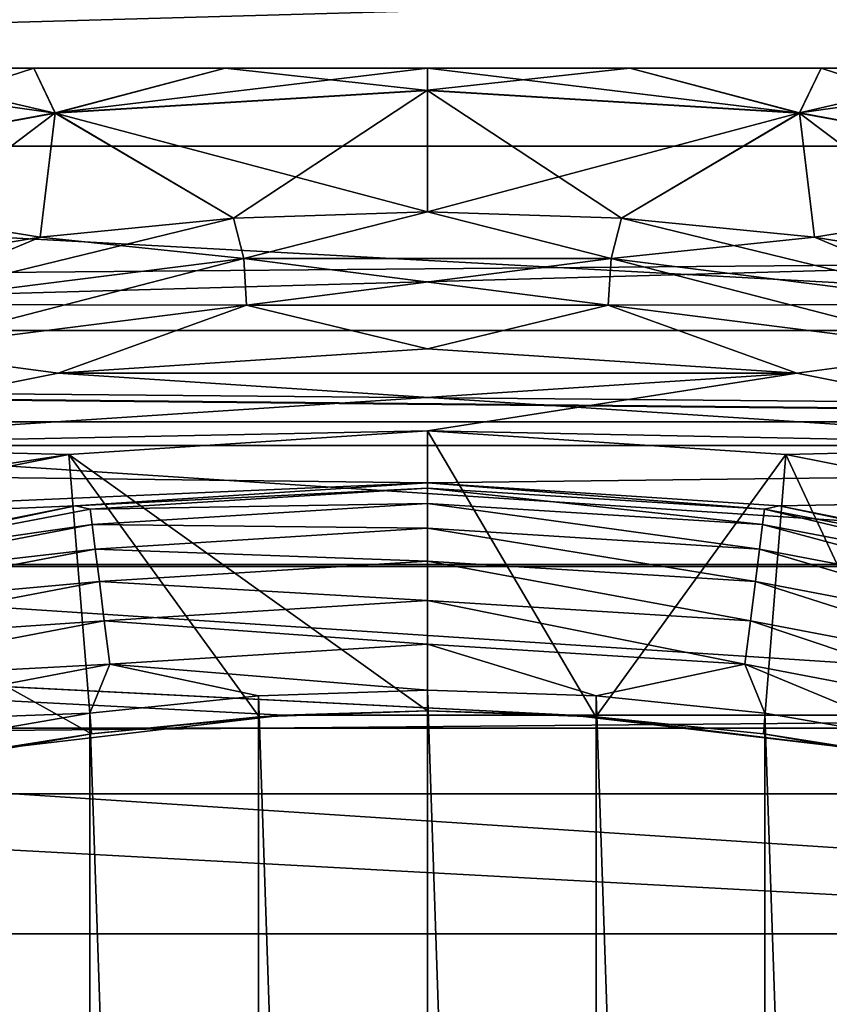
# Model space of a CAD drawing. Header units: millimetres. Extents: x -147 to 182, y -41 to 41.
# Tile 80 of 256: x -78.47 to -74.56, y 10.49 to 15.23. Entities that reach past the tile are written whole.
import ezdxf

# ---------------------------------------------------------------- set-up
doc = ezdxf.new("R2010")
doc.units = ezdxf.units.MM
doc.header["$LTSCALE"] = 51.403556
for name, color, linetype in [('2', 7, 'CONTINUOUS'), ('279', 7, 'CONTINUOUS'), ('280', 7, 'CONTINUOUS'), ('281', 7, 'CONTINUOUS'), ('3', 7, 'CONTINUOUS'), ('308', 7, 'CONTINUOUS'), ('309', 7, 'CONTINUOUS'), ('314', 7, 'CONTINUOUS'), ('315', 7, 'CONTINUOUS'), ('73', 7, 'CONTINUOUS'), ('74', 7, 'CONTINUOUS'), ('80', 7, 'CONTINUOUS'), ('81', 7, 'CONTINUOUS'), ('82', 7, 'CONTINUOUS'), ('83', 7, 'CONTINUOUS'), ('86', 7, 'CONTINUOUS'), ('90', 7, 'CONTINUOUS'), ('92', 7, 'CONTINUOUS'), ('94', 7, 'CONTINUOUS')]:
    doc.layers.add(name, color=color, linetype=linetype)

msp = doc.modelspace()

# ---------------------------------------------------------------- linework, layer by layer
at = {"layer": '2', "color": 7, "linetype": 'CONTINUOUS'}
for points in [[(-112.7, 15.7836, 16.7296), (-112.7, 13.7346, 18.4488), (136.7, 15.7836, 16.7296), (-112.7, 15.7836, 16.7296)], [(136.7, 15.7836, 16.7296), (-112.7, 13.7346, 18.4488), (136.7, 13.7346, 18.4488), (136.7, 15.7836, 16.7296)], [(-112.7, 13.7346, 18.4488), (-112.7, 11.5, 19.9186), (136.7, 13.7346, 18.4488), (-112.7, 13.7346, 18.4488)], [(136.7, 13.7346, 18.4488), (-112.7, 11.5, 19.9186), (136.7, 11.5, 19.9186), (136.7, 13.7346, 18.4488)], [(-112.7, 11.5, 19.9186), (-112.7, 9.1098, 21.119), (136.7, 11.5, 19.9186), (-112.7, 11.5, 19.9186)], [(136.7, 11.5, 19.9186), (-112.7, 9.1098, 21.119), (136.7, 9.1098, 21.119), (136.7, 11.5, 19.9186)]]:
    msp.add_3dface(points, dxfattribs=at)
at = {"layer": '279', "color": 7, "linetype": 'CONTINUOUS'}
for points in [[(-78.1279, 11.8891, -50.1), (-77.3143, -11.9723, -50.1), (-77.3143, 11.9723, -50.1), (-78.1279, 11.8891, -50.1)], [(-76.5, -12, -50.1), (-76.5, 12, -50.1), (-77.3143, 11.9723, -50.1), (-76.5, -12, -50.1)], [(-77.3143, -11.9723, -50.1), (-76.5, -12, -50.1), (-77.3143, 11.9723, -50.1), (-77.3143, -11.9723, -50.1)], [(-75.6857, 11.9723, -50.1), (-76.5, 12, -50.1), (-75.6857, -11.9723, -50.1), (-75.6857, 11.9723, -50.1)], [(-75.6857, -11.9723, -50.1), (-76.5, 12, -50.1), (-76.5, -12, -50.1), (-75.6857, -11.9723, -50.1)], [(-74.8721, 11.8891, -50.1), (-75.6857, 11.9723, -50.1), (-74.8721, -11.8891, -50.1), (-74.8721, 11.8891, -50.1)], [(-74.8721, -11.8891, -50.1), (-75.6857, 11.9723, -50.1), (-75.6857, -11.9723, -50.1), (-74.8721, -11.8891, -50.1)], [(-78.9357, 11.7502, -50.1), (-78.1279, -11.8891, -50.1), (-78.1279, 11.8891, -50.1), (-78.9357, 11.7502, -50.1)], [(-78.1279, -11.8891, -50.1), (-77.3143, -11.9723, -50.1), (-78.1279, 11.8891, -50.1), (-78.1279, -11.8891, -50.1)], [(-74.0643, 11.7502, -50.1), (-74.8721, 11.8891, -50.1), (-74.0643, -11.7502, -50.1), (-74.0643, 11.7502, -50.1)], [(-74.0643, -11.7502, -50.1), (-74.8721, 11.8891, -50.1), (-74.8721, -11.8891, -50.1), (-74.0643, -11.7502, -50.1)], [(-78.9357, -11.7502, -50.1), (-78.1279, -11.8891, -50.1), (-78.9357, 11.7502, -50.1), (-78.9357, -11.7502, -50.1)]]:
    msp.add_3dface(points, dxfattribs=at)
at = {"layer": '280', "color": 7, "linetype": 'CONTINUOUS'}
for points in [[(-76.5, 13, -51.1), (-78.1968, 12.8888, -51.1), (-76.5, 12.9749, -50.8775), (-76.5, 13, -51.1)], [(-76.5, 12.9749, -50.8775), (-78.1968, 12.8888, -51.1), (-78.1262, 12.8726, -50.8775), (-76.5, 12.9749, -50.8775)], [(-76.5, 12.9749, -50.8775), (-78.1262, 12.8726, -50.8775), (-76.5, 12.9009, -50.6659), (-76.5, 12.9749, -50.8775)], [(-78.1968, 12.8888, -51.1), (-79.8647, 12.557, -51.1), (-79.7267, 12.5673, -50.8775), (-78.1968, 12.8888, -51.1)], [(-78.1262, 12.8726, -50.8775), (-78.1968, 12.8888, -51.1), (-79.7267, 12.5673, -50.8775), (-78.1262, 12.8726, -50.8775)], [(-78.1262, 12.8726, -50.8775), (-79.7267, 12.5673, -50.8775), (-78.1169, 12.7991, -50.6659), (-78.1262, 12.8726, -50.8775)], [(-76.5, 12.9009, -50.6659), (-78.1262, 12.8726, -50.8775), (-78.1169, 12.7991, -50.6659), (-76.5, 12.9009, -50.6659)], [(-76.5, 12.9009, -50.6659), (-78.1169, 12.7991, -50.6659), (-76.5, 12.7816, -50.4762), (-76.5, 12.9009, -50.6659)], [(-78.1169, 12.7991, -50.6659), (-79.7267, 12.5673, -50.8775), (-79.7083, 12.4956, -50.6659), (-78.1169, 12.7991, -50.6659)], [(-78.1169, 12.7991, -50.6659), (-79.7083, 12.4956, -50.6659), (-78.102, 12.6808, -50.4762), (-78.1169, 12.7991, -50.6659)], [(-76.5, 12.7816, -50.4762), (-78.1169, 12.7991, -50.6659), (-78.102, 12.6808, -50.4762), (-76.5, 12.7816, -50.4762)], [(-76.5, 12.7816, -50.4762), (-78.102, 12.6808, -50.4762), (-76.5, 12.623, -50.3177), (-76.5, 12.7816, -50.4762)], [(-78.102, 12.6808, -50.4762), (-79.7083, 12.4956, -50.6659), (-79.6786, 12.38, -50.4762), (-78.102, 12.6808, -50.4762)], [(-78.102, 12.6808, -50.4762), (-79.6786, 12.38, -50.4762), (-78.0821, 12.5234, -50.3177), (-78.102, 12.6808, -50.4762)], [(-76.5, 12.623, -50.3177), (-78.102, 12.6808, -50.4762), (-78.0821, 12.5234, -50.3177), (-76.5, 12.623, -50.3177)], [(-76.5, 12.623, -50.3177), (-78.0821, 12.5234, -50.3177), (-76.5, 12.4331, -50.1986), (-76.5, 12.623, -50.3177)], [(-78.0821, 12.5234, -50.3177), (-79.6786, 12.38, -50.4762), (-79.6392, 12.2264, -50.3177), (-78.0821, 12.5234, -50.3177)], [(-78.0821, 12.5234, -50.3177), (-79.6392, 12.2264, -50.3177), (-78.0583, 12.335, -50.1986), (-78.0821, 12.5234, -50.3177)], [(-76.5, 12.4331, -50.1986), (-78.0821, 12.5234, -50.3177), (-78.0583, 12.335, -50.1986), (-76.5, 12.4331, -50.1986)], [(-76.5, 12.4331, -50.1986), (-78.0583, 12.335, -50.1986), (-76.5, 12.2214, -50.1248), (-76.5, 12.4331, -50.1986)], [(-78.0583, 12.335, -50.1986), (-79.6392, 12.2264, -50.3177), (-79.592, 12.0425, -50.1986), (-78.0583, 12.335, -50.1986)], [(-78.0583, 12.335, -50.1986), (-79.592, 12.0425, -50.1986), (-78.0318, 12.1251, -50.1248), (-78.0583, 12.335, -50.1986)], [(-76.5, 12.2214, -50.1248), (-78.0583, 12.335, -50.1986), (-78.0318, 12.1251, -50.1248), (-76.5, 12.2214, -50.1248)], [(-76.5, 12, -50.1), (-76.5, 12.2214, -50.1248), (-78.0318, 12.1251, -50.1248), (-76.5, 12, -50.1)], [(-78.0318, 12.1251, -50.1248), (-79.592, 12.0425, -50.1986), (-79.5393, 11.8375, -50.1248), (-78.0318, 12.1251, -50.1248)], [(-78.1279, 11.8891, -50.1), (-78.0318, 12.1251, -50.1248), (-79.5393, 11.8375, -50.1248), (-78.1279, 11.8891, -50.1)], [(-78.1279, 11.8891, -50.1), (-77.3143, 11.9723, -50.1), (-78.0318, 12.1251, -50.1248), (-78.1279, 11.8891, -50.1)], [(-77.3143, 11.9723, -50.1), (-76.5, 12, -50.1), (-78.0318, 12.1251, -50.1248), (-77.3143, 11.9723, -50.1)], [(-78.9357, 11.7502, -50.1), (-78.1279, 11.8891, -50.1), (-79.5393, 11.8375, -50.1248), (-78.9357, 11.7502, -50.1)]]:
    msp.add_3dface(points, dxfattribs=at)
at = {"layer": '281', "color": 7, "linetype": 'CONTINUOUS'}
for points in [[(-76.5, 13, -51.1), (-76.5, 12.9749, -50.8775), (-74.8738, 12.8726, -50.8775), (-76.5, 13, -51.1)], [(-74.8032, 12.8888, -51.1), (-76.5, 13, -51.1), (-74.8738, 12.8726, -50.8775), (-74.8032, 12.8888, -51.1)], [(-76.5, 12.9749, -50.8775), (-76.5, 12.9009, -50.6659), (-74.8831, 12.7991, -50.6659), (-76.5, 12.9749, -50.8775)], [(-74.8738, 12.8726, -50.8775), (-76.5, 12.9749, -50.8775), (-74.8831, 12.7991, -50.6659), (-74.8738, 12.8726, -50.8775)], [(-76.5, 12.9009, -50.6659), (-76.5, 12.7816, -50.4762), (-74.898, 12.6808, -50.4762), (-76.5, 12.9009, -50.6659)], [(-74.8831, 12.7991, -50.6659), (-76.5, 12.9009, -50.6659), (-74.898, 12.6808, -50.4762), (-74.8831, 12.7991, -50.6659)], [(-73.2917, 12.4956, -50.6659), (-74.8738, 12.8726, -50.8775), (-74.8831, 12.7991, -50.6659), (-73.2917, 12.4956, -50.6659)], [(-73.2733, 12.5673, -50.8775), (-74.8032, 12.8888, -51.1), (-74.8738, 12.8726, -50.8775), (-73.2733, 12.5673, -50.8775)], [(-73.2733, 12.5673, -50.8775), (-74.8738, 12.8726, -50.8775), (-73.2917, 12.4956, -50.6659), (-73.2733, 12.5673, -50.8775)], [(-73.1353, 12.557, -51.1), (-74.8032, 12.8888, -51.1), (-73.2733, 12.5673, -50.8775), (-73.1353, 12.557, -51.1)], [(-76.5, 12.7816, -50.4762), (-76.5, 12.623, -50.3177), (-74.9179, 12.5234, -50.3177), (-76.5, 12.7816, -50.4762)], [(-74.898, 12.6808, -50.4762), (-76.5, 12.7816, -50.4762), (-74.9179, 12.5234, -50.3177), (-74.898, 12.6808, -50.4762)], [(-73.3214, 12.38, -50.4762), (-74.8831, 12.7991, -50.6659), (-74.898, 12.6808, -50.4762), (-73.3214, 12.38, -50.4762)], [(-73.2917, 12.4956, -50.6659), (-74.8831, 12.7991, -50.6659), (-73.3214, 12.38, -50.4762), (-73.2917, 12.4956, -50.6659)], [(-73.3608, 12.2264, -50.3177), (-74.898, 12.6808, -50.4762), (-74.9179, 12.5234, -50.3177), (-73.3608, 12.2264, -50.3177)], [(-73.3214, 12.38, -50.4762), (-74.898, 12.6808, -50.4762), (-73.3608, 12.2264, -50.3177), (-73.3214, 12.38, -50.4762)], [(-76.5, 12.623, -50.3177), (-76.5, 12.4331, -50.1986), (-74.9417, 12.335, -50.1986), (-76.5, 12.623, -50.3177)], [(-74.9179, 12.5234, -50.3177), (-76.5, 12.623, -50.3177), (-74.9417, 12.335, -50.1986), (-74.9179, 12.5234, -50.3177)], [(-73.408, 12.0425, -50.1986), (-74.9179, 12.5234, -50.3177), (-74.9417, 12.335, -50.1986), (-73.408, 12.0425, -50.1986)], [(-73.3608, 12.2264, -50.3177), (-74.9179, 12.5234, -50.3177), (-73.408, 12.0425, -50.1986), (-73.3608, 12.2264, -50.3177)], [(-76.5, 12.4331, -50.1986), (-76.5, 12.2214, -50.1248), (-74.9682, 12.1251, -50.1248), (-76.5, 12.4331, -50.1986)], [(-74.9417, 12.335, -50.1986), (-76.5, 12.4331, -50.1986), (-74.9682, 12.1251, -50.1248), (-74.9417, 12.335, -50.1986)], [(-73.4607, 11.8375, -50.1248), (-74.9417, 12.335, -50.1986), (-74.9682, 12.1251, -50.1248), (-73.4607, 11.8375, -50.1248)], [(-73.408, 12.0425, -50.1986), (-74.9417, 12.335, -50.1986), (-73.4607, 11.8375, -50.1248), (-73.408, 12.0425, -50.1986)], [(-76.5, 12, -50.1), (-75.6857, 11.9723, -50.1), (-76.5, 12.2214, -50.1248), (-76.5, 12, -50.1)], [(-76.5, 12.2214, -50.1248), (-75.6857, 11.9723, -50.1), (-74.9682, 12.1251, -50.1248), (-76.5, 12.2214, -50.1248)], [(-75.6857, 11.9723, -50.1), (-74.8721, 11.8891, -50.1), (-74.9682, 12.1251, -50.1248), (-75.6857, 11.9723, -50.1)], [(-74.8721, 11.8891, -50.1), (-74.0643, 11.7502, -50.1), (-74.9682, 12.1251, -50.1248), (-74.8721, 11.8891, -50.1)], [(-74.0643, 11.7502, -50.1), (-73.4607, 11.8375, -50.1248), (-74.9682, 12.1251, -50.1248), (-74.0643, 11.7502, -50.1)]]:
    msp.add_3dface(points, dxfattribs=at)
at = {"layer": '3', "color": 7, "linetype": 'CONTINUOUS'}
for points in [[(-112.7, 13.7346, -18.4488), (-112.7, 15.7836, -16.7296), (136.7, 13.7346, -18.4488), (-112.7, 13.7346, -18.4488)], [(136.7, 13.7346, -18.4488), (-112.7, 15.7836, -16.7296), (136.7, 15.7836, -16.7296), (136.7, 13.7346, -18.4488)], [(136.7, 11.5, -19.9186), (-112.7, 13.7346, -18.4488), (136.7, 13.7346, -18.4488), (136.7, 11.5, -19.9186)], [(-112.7, 13.7346, -18.4488), (136.7, 11.5, -19.9186), (77.1955, 11.8797, -19.6945), (-112.7, 13.7346, -18.4488)], [(75.8045, 11.8797, -19.6945), (-112.7, 13.7346, -18.4488), (77.1955, 11.8797, -19.6945), (75.8045, 11.8797, -19.6945)], [(-112.7, 13.7346, -18.4488), (75.8045, 11.8797, -19.6945), (-75.8039, 11.8796, -19.6945), (-112.7, 13.7346, -18.4488)], [(-78.5903, 11.715, -19.7929), (-112.7, 13.7346, -18.4488), (-77.1962, 11.8796, -19.6945), (-78.5903, 11.715, -19.7929)], [(-77.1962, 11.8796, -19.6945), (-112.7, 13.7346, -18.4488), (-75.8039, 11.8796, -19.6945), (-77.1962, 11.8796, -19.6945)], [(75.8045, 11.8797, -19.6945), (74.4105, 11.7151, -19.7928), (-75.8039, 11.8796, -19.6945), (75.8045, 11.8797, -19.6945)], [(-75.8039, 11.8796, -19.6945), (74.4105, 11.7151, -19.7928), (-74.4097, 11.715, -19.7929), (-75.8039, 11.8796, -19.6945)]]:
    msp.add_3dface(points, dxfattribs=at)
at = {"layer": '308', "color": 7, "linetype": 'CONTINUOUS'}
for points in [[(-98.9325, 15.9071, -70.1), (-99.7894, 14.6238, -70.1), (-54.0675, 15.907, -70.1), (-98.9325, 15.9071, -70.1)], [(-54.0675, 15.907, -70.1), (-99.7894, 14.6238, -70.1), (-53.2106, 14.6238, -70.1), (-54.0675, 15.907, -70.1)], [(-99.7894, 14.6238, -70.1), (-100.573, 13.2944, -70.1), (-53.2106, 14.6238, -70.1), (-99.7894, 14.6238, -70.1)], [(-53.2106, 14.6238, -70.1), (-100.573, 13.2944, -70.1), (-52.427, 13.2944, -70.1), (-53.2106, 14.6238, -70.1)], [(-100.573, 13.2944, -70.1), (-101.2808, 11.9232, -70.1), (-76.5, 13, -70.1), (-100.573, 13.2944, -70.1)], [(-52.427, 13.2944, -70.1), (-100.573, 13.2944, -70.1), (-76.5, 13, -70.1), (-52.427, 13.2944, -70.1)], [(-74.8031, 12.8888, -70.1), (-52.427, 13.2944, -70.1), (-76.5, 13, -70.1), (-74.8031, 12.8888, -70.1)], [(-73.1354, 12.557, -70.1), (-52.427, 13.2944, -70.1), (-74.8031, 12.8888, -70.1), (-73.1354, 12.557, -70.1)], [(-76.5, 13, -70.1), (-101.2808, 11.9232, -70.1), (-78.1969, 12.8888, -70.1), (-76.5, 13, -70.1)], [(-78.1969, 12.8888, -70.1), (-101.2808, 11.9232, -70.1), (-79.8646, 12.557, -70.1), (-78.1969, 12.8888, -70.1)]]:
    msp.add_3dface(points, dxfattribs=at)
at = {"layer": '309', "color": 7, "linetype": 'CONTINUOUS'}
for points in [[(-102.2057, 15.4666, -81.1), (-49.2728, 12.5967, -81.1), (-103.7272, 12.5967, -81.1), (-102.2057, 15.4666, -81.1)], [(-50.7943, 15.4666, -81.1), (-49.2728, 12.5967, -81.1), (-102.2057, 15.4666, -81.1), (-50.7943, 15.4666, -81.1)], [(-103.7272, 12.5967, -81.1), (-48.0704, 9.5791, -81.1), (-104.9296, 9.5791, -81.1), (-103.7272, 12.5967, -81.1)], [(-49.2728, 12.5967, -81.1), (-48.0704, 9.5791, -81.1), (-103.7272, 12.5967, -81.1), (-49.2728, 12.5967, -81.1)]]:
    msp.add_3dface(points, dxfattribs=at)
at = {"layer": '314', "color": 7, "linetype": 'CONTINUOUS'}
for points in [[(-76.5, 13, -51.1), (-74.8032, 12.8888, -51.1), (-76.5, 13, -70.1), (-76.5, 13, -51.1)], [(-74.8032, 12.8888, -51.1), (-74.8031, 12.8888, -70.1), (-76.5, 13, -70.1), (-74.8032, 12.8888, -51.1)], [(-74.8032, 12.8888, -51.1), (-73.1353, 12.557, -51.1), (-74.8031, 12.8888, -70.1), (-74.8032, 12.8888, -51.1)], [(-73.1353, 12.557, -51.1), (-73.1354, 12.557, -70.1), (-74.8031, 12.8888, -70.1), (-73.1353, 12.557, -51.1)]]:
    msp.add_3dface(points, dxfattribs=at)
at = {"layer": '315', "color": 7, "linetype": 'CONTINUOUS'}
for points in [[(-78.1968, 12.8888, -51.1), (-76.5, 13, -51.1), (-78.1969, 12.8888, -70.1), (-78.1968, 12.8888, -51.1)], [(-76.5, 13, -51.1), (-76.5, 13, -70.1), (-78.1969, 12.8888, -70.1), (-76.5, 13, -51.1)], [(-79.8647, 12.557, -51.1), (-78.1968, 12.8888, -51.1), (-79.8646, 12.557, -70.1), (-79.8647, 12.557, -51.1)], [(-78.1968, 12.8888, -51.1), (-78.1969, 12.8888, -70.1), (-79.8646, 12.557, -70.1), (-78.1968, 12.8888, -51.1)]]:
    msp.add_3dface(points, dxfattribs=at)
at = {"layer": '73', "color": 7, "linetype": 'CONTINUOUS'}
for points in [[(-76.5, 13.6457, -49.5), (-74.7185, 13.529, -49.5), (-78.2815, 13.529, -49.5), (-76.5, 13.6457, -49.5)], [(-78.2815, 13.529, -49.5), (-72.9674, 13.1806, -49.5), (-80.0326, 13.1806, -49.5), (-78.2815, 13.529, -49.5)], [(-74.7185, 13.529, -49.5), (-72.9674, 13.1806, -49.5), (-78.2815, 13.529, -49.5), (-74.7185, 13.529, -49.5)], [(-80.0326, 13.1806, -49.5), (-71.2769, 12.6066, -49.5), (-81.7231, 12.6066, -49.5), (-80.0326, 13.1806, -49.5)], [(-72.9674, 13.1806, -49.5), (-71.2769, 12.6066, -49.5), (-80.0326, 13.1806, -49.5), (-72.9674, 13.1806, -49.5)], [(-81.7231, 12.6066, -49.5), (-69.6758, 11.8168, -49.5), (-83.3242, 11.8168, -49.5), (-81.7231, 12.6066, -49.5)], [(-71.2769, 12.6066, -49.5), (-69.6758, 11.8168, -49.5), (-81.7231, 12.6066, -49.5), (-71.2769, 12.6066, -49.5)], [(-83.3242, 11.8168, -49.5), (-68.1914, 10.8247, -49.5), (-84.8086, 10.8247, -49.5), (-83.3242, 11.8168, -49.5)], [(-69.6758, 11.8168, -49.5), (-68.1914, 10.8247, -49.5), (-83.3242, 11.8168, -49.5), (-69.6758, 11.8168, -49.5)], [(-84.8086, 10.8247, -49.5), (-66.8494, 9.6474, -49.5), (-86.1506, 9.6474, -49.5), (-84.8086, 10.8247, -49.5)], [(-68.1914, 10.8247, -49.5), (-66.8494, 9.6474, -49.5), (-84.8086, 10.8247, -49.5), (-68.1914, 10.8247, -49.5)]]:
    msp.add_3dface(points, dxfattribs=at)
at = {"layer": '74', "color": 7, "linetype": 'CONTINUOUS'}
for points in [[(-76.5, 13.6457, -31.5), (-78.2815, 13.529, -31.5), (-74.7185, 13.529, -31.5), (-76.5, 13.6457, -31.5)], [(-78.2815, 13.529, -31.5), (-80.0326, 13.1806, -31.5), (-74.7185, 13.529, -31.5), (-78.2815, 13.529, -31.5)], [(-74.7185, 13.529, -31.5), (-80.0326, 13.1806, -31.5), (-76.5, 13.25, -31.5), (-74.7185, 13.529, -31.5)], [(-72.9674, 13.1806, -31.5), (-74.7185, 13.529, -31.5), (-76.5, 13.25, -31.5), (-72.9674, 13.1806, -31.5)], [(-76.5, 13.25, -31.5), (-80.0326, 13.1806, -31.5), (-78.2294, 13.1366, -31.5), (-76.5, 13.25, -31.5)], [(-74.7706, 13.1366, -31.5), (-72.9674, 13.1806, -31.5), (-76.5, 13.25, -31.5), (-74.7706, 13.1366, -31.5)], [(-80.0326, 13.1806, -31.5), (-81.7231, 12.6066, -31.5), (-78.2294, 13.1366, -31.5), (-80.0326, 13.1806, -31.5)], [(-73.0706, 12.7985, -31.5), (-72.9674, 13.1806, -31.5), (-74.7706, 13.1366, -31.5), (-73.0706, 12.7985, -31.5)], [(-78.2294, 13.1366, -31.5), (-81.7231, 12.6066, -31.5), (-79.9294, 12.7985, -31.5), (-78.2294, 13.1366, -31.5)]]:
    msp.add_3dface(points, dxfattribs=at)
at = {"layer": '80', "color": 7, "linetype": 'CONTINUOUS'}
for points in [[(-78.2951, 14.7841, -48.6379), (-80.0641, 14.46, -48.6379), (-78.3985, 15, -48.3334), (-78.2951, 14.7841, -48.6379)], [(-78.3985, 15, -48.3334), (-80.0641, 14.46, -48.6379), (-79.2277, 15, -48.1404), (-78.3985, 15, -48.3334)], [(-77.4757, 15, -48.4573), (-78.2951, 14.7841, -48.6379), (-78.3985, 15, -48.3334), (-77.4757, 15, -48.4573)], [(-76.5, 14.8927, -48.6379), (-78.2951, 14.7841, -48.6379), (-76.5, 15, -48.5), (-76.5, 14.8927, -48.6379)], [(-76.5, 15, -48.5), (-78.2951, 14.7841, -48.6379), (-77.4757, 15, -48.4573), (-76.5, 15, -48.5)], [(-74.7049, 14.7841, -48.6379), (-76.5, 14.8927, -48.6379), (-75.5243, 15, -48.4573), (-74.7049, 14.7841, -48.6379)], [(-75.5243, 15, -48.4573), (-76.5, 14.8927, -48.6379), (-76.5, 15, -48.5), (-75.5243, 15, -48.4573)], [(-74.6015, 15, -48.3334), (-74.7049, 14.7841, -48.6379), (-75.5243, 15, -48.4573), (-74.6015, 15, -48.3334)], [(-72.9359, 14.46, -48.6379), (-74.7049, 14.7841, -48.6379), (-73.168, 15, -47.9375), (-72.9359, 14.46, -48.6379)], [(-73.168, 15, -47.9375), (-74.7049, 14.7841, -48.6379), (-73.7723, 15, -48.1404), (-73.168, 15, -47.9375)], [(-73.7723, 15, -48.1404), (-74.7049, 14.7841, -48.6379), (-74.6015, 15, -48.3334), (-73.7723, 15, -48.1404)], [(-78.2951, 14.7841, -48.6379), (-76.5, 14.8927, -48.6379), (-77.4357, 14.2766, -49.25), (-78.2951, 14.7841, -48.6379)], [(-77.4357, 14.2766, -49.25), (-76.5, 14.8927, -48.6379), (-76.5, 14.3072, -49.25), (-77.4357, 14.2766, -49.25)], [(-76.5, 14.8927, -48.6379), (-74.7049, 14.7841, -48.6379), (-76.5, 14.3072, -49.25), (-76.5, 14.8927, -48.6379)], [(-80.0641, 14.46, -48.6379), (-78.2951, 14.7841, -48.6379), (-79.2912, 14.0323, -49.25), (-80.0641, 14.46, -48.6379)], [(-79.2912, 14.0323, -49.25), (-78.2951, 14.7841, -48.6379), (-78.3675, 14.1848, -49.25), (-79.2912, 14.0323, -49.25)], [(-78.3675, 14.1848, -49.25), (-78.2951, 14.7841, -48.6379), (-77.4357, 14.2766, -49.25), (-78.3675, 14.1848, -49.25)], [(-76.5, 14.3072, -49.25), (-74.7049, 14.7841, -48.6379), (-75.5643, 14.2766, -49.25), (-76.5, 14.3072, -49.25)], [(-75.5643, 14.2766, -49.25), (-74.7049, 14.7841, -48.6379), (-74.6325, 14.1848, -49.25), (-75.5643, 14.2766, -49.25)], [(-74.7049, 14.7841, -48.6379), (-72.9359, 14.46, -48.6379), (-74.6325, 14.1848, -49.25), (-74.7049, 14.7841, -48.6379)], [(-74.6325, 14.1848, -49.25), (-72.9359, 14.46, -48.6379), (-73.7088, 14.0323, -49.25), (-74.6325, 14.1848, -49.25)]]:
    msp.add_3dface(points, dxfattribs=at)
at = {"layer": '81', "color": 7, "linetype": 'CONTINUOUS'}
for points in [[(-77.4357, 14.2766, -49.25), (-76.5, 14.3072, -49.25), (-77.3859, 14.0815, -49.386), (-77.4357, 14.2766, -49.25)], [(-77.3859, 14.0815, -49.386), (-76.5, 14.3072, -49.25), (-75.6141, 14.0815, -49.386), (-77.3859, 14.0815, -49.386)], [(-76.5, 14.3072, -49.25), (-75.5643, 14.2766, -49.25), (-75.6141, 14.0815, -49.386), (-76.5, 14.3072, -49.25)], [(-78.3675, 14.1848, -49.25), (-77.4357, 14.2766, -49.25), (-79.1438, 13.8594, -49.386), (-78.3675, 14.1848, -49.25)], [(-79.1438, 13.8594, -49.386), (-77.4357, 14.2766, -49.25), (-77.3859, 14.0815, -49.386), (-79.1438, 13.8594, -49.386)], [(-75.5643, 14.2766, -49.25), (-74.6325, 14.1848, -49.25), (-75.6141, 14.0815, -49.386), (-75.5643, 14.2766, -49.25)], [(-79.2912, 14.0323, -49.25), (-78.3675, 14.1848, -49.25), (-79.1438, 13.8594, -49.386), (-79.2912, 14.0323, -49.25)], [(-75.6141, 14.0815, -49.386), (-74.6325, 14.1848, -49.25), (-73.8562, 13.8594, -49.386), (-75.6141, 14.0815, -49.386)], [(-74.6325, 14.1848, -49.25), (-73.7088, 14.0323, -49.25), (-73.8562, 13.8594, -49.386), (-74.6325, 14.1848, -49.25)], [(-79.1438, 13.8594, -49.386), (-77.3859, 14.0815, -49.386), (-79.1017, 13.6384, -49.4711), (-79.1438, 13.8594, -49.386)], [(-79.1017, 13.6384, -49.4711), (-77.3859, 14.0815, -49.386), (-77.3718, 13.8569, -49.4711), (-79.1017, 13.6384, -49.4711)], [(-77.3859, 14.0815, -49.386), (-75.6141, 14.0815, -49.386), (-77.3718, 13.8569, -49.4711), (-77.3859, 14.0815, -49.386)], [(-77.3718, 13.8569, -49.4711), (-75.6141, 14.0815, -49.386), (-75.6282, 13.8569, -49.4711), (-77.3718, 13.8569, -49.4711)], [(-75.6141, 14.0815, -49.386), (-73.8562, 13.8594, -49.386), (-75.6282, 13.8569, -49.4711), (-75.6141, 14.0815, -49.386)], [(-78.2815, 13.529, -49.5), (-79.1017, 13.6384, -49.4711), (-77.3718, 13.8569, -49.4711), (-78.2815, 13.529, -49.5)], [(-76.5, 13.6457, -49.5), (-78.2815, 13.529, -49.5), (-77.3718, 13.8569, -49.4711), (-76.5, 13.6457, -49.5)], [(-76.5, 13.6457, -49.5), (-77.3718, 13.8569, -49.4711), (-75.6282, 13.8569, -49.4711), (-76.5, 13.6457, -49.5)], [(-74.7185, 13.529, -49.5), (-76.5, 13.6457, -49.5), (-75.6282, 13.8569, -49.4711), (-74.7185, 13.529, -49.5)], [(-75.6282, 13.8569, -49.4711), (-73.8562, 13.8594, -49.386), (-73.8983, 13.6384, -49.4711), (-75.6282, 13.8569, -49.4711)], [(-74.7185, 13.529, -49.5), (-75.6282, 13.8569, -49.4711), (-73.8983, 13.6384, -49.4711), (-74.7185, 13.529, -49.5)], [(-78.2815, 13.529, -49.5), (-80.0326, 13.1806, -49.5), (-79.1017, 13.6384, -49.4711), (-78.2815, 13.529, -49.5)], [(-72.9674, 13.1806, -49.5), (-74.7185, 13.529, -49.5), (-73.8983, 13.6384, -49.4711), (-72.9674, 13.1806, -49.5)]]:
    msp.add_3dface(points, dxfattribs=at)
at = {"layer": '82', "color": 7, "linetype": 'CONTINUOUS'}
for points in [[(-77.4357, 14.2766, -31.75), (-77.3859, 14.0813, -31.6138), (-76.5, 14.3072, -31.75), (-77.4357, 14.2766, -31.75)], [(-77.3859, 14.0813, -31.6138), (-75.6141, 14.0813, -31.6138), (-76.5, 14.3072, -31.75), (-77.3859, 14.0813, -31.6138)], [(-76.5, 14.3072, -31.75), (-75.6141, 14.0813, -31.6138), (-75.5643, 14.2766, -31.75), (-76.5, 14.3072, -31.75)], [(-78.3675, 14.1848, -31.75), (-77.3859, 14.0813, -31.6138), (-77.4357, 14.2766, -31.75), (-78.3675, 14.1848, -31.75)], [(-75.6141, 14.0813, -31.6138), (-73.8562, 13.8592, -31.6138), (-75.5643, 14.2766, -31.75), (-75.6141, 14.0813, -31.6138)], [(-75.5643, 14.2766, -31.75), (-73.8562, 13.8592, -31.6138), (-74.6325, 14.1848, -31.75), (-75.5643, 14.2766, -31.75)], [(-79.2912, 14.0323, -31.75), (-79.1438, 13.8592, -31.6138), (-78.3675, 14.1848, -31.75), (-79.2912, 14.0323, -31.75)], [(-79.1438, 13.8592, -31.6138), (-77.3859, 14.0813, -31.6138), (-78.3675, 14.1848, -31.75), (-79.1438, 13.8592, -31.6138)], [(-74.6325, 14.1848, -31.75), (-73.8562, 13.8592, -31.6138), (-73.7088, 14.0323, -31.75), (-74.6325, 14.1848, -31.75)], [(-79.1438, 13.8592, -31.6138), (-77.3718, 13.8567, -31.5288), (-77.3859, 14.0813, -31.6138), (-79.1438, 13.8592, -31.6138)], [(-77.3718, 13.8567, -31.5288), (-75.6282, 13.8567, -31.5288), (-77.3859, 14.0813, -31.6138), (-77.3718, 13.8567, -31.5288)], [(-77.3859, 14.0813, -31.6138), (-75.6282, 13.8567, -31.5288), (-75.6141, 14.0813, -31.6138), (-77.3859, 14.0813, -31.6138)], [(-75.6282, 13.8567, -31.5288), (-73.8984, 13.6382, -31.5288), (-75.6141, 14.0813, -31.6138), (-75.6282, 13.8567, -31.5288)], [(-75.6141, 14.0813, -31.6138), (-73.8984, 13.6382, -31.5288), (-73.8562, 13.8592, -31.6138), (-75.6141, 14.0813, -31.6138)], [(-79.1016, 13.6382, -31.5288), (-77.3718, 13.8567, -31.5288), (-79.1438, 13.8592, -31.6138), (-79.1016, 13.6382, -31.5288)], [(-79.1016, 13.6382, -31.5288), (-78.2815, 13.529, -31.5), (-77.3718, 13.8567, -31.5288), (-79.1016, 13.6382, -31.5288)], [(-78.2815, 13.529, -31.5), (-76.5, 13.6457, -31.5), (-77.3718, 13.8567, -31.5288), (-78.2815, 13.529, -31.5)], [(-77.3718, 13.8567, -31.5288), (-76.5, 13.6457, -31.5), (-75.6282, 13.8567, -31.5288), (-77.3718, 13.8567, -31.5288)], [(-76.5, 13.6457, -31.5), (-74.7185, 13.529, -31.5), (-75.6282, 13.8567, -31.5288), (-76.5, 13.6457, -31.5)], [(-75.6282, 13.8567, -31.5288), (-74.7185, 13.529, -31.5), (-73.8984, 13.6382, -31.5288), (-75.6282, 13.8567, -31.5288)], [(-80.0326, 13.1806, -31.5), (-78.2815, 13.529, -31.5), (-79.1016, 13.6382, -31.5288), (-80.0326, 13.1806, -31.5)], [(-74.7185, 13.529, -31.5), (-72.9674, 13.1806, -31.5), (-73.8984, 13.6382, -31.5288), (-74.7185, 13.529, -31.5)]]:
    msp.add_3dface(points, dxfattribs=at)
at = {"layer": '83', "color": 7, "linetype": 'CONTINUOUS'}
for points in [[(-78.2949, 14.7826, -32.3601), (-79.826, 15, -33.0602), (-80.0637, 14.4584, -32.3601), (-78.2949, 14.7826, -32.3601)], [(-79.2277, 15, -32.8596), (-79.826, 15, -33.0602), (-78.2949, 14.7826, -32.3601), (-79.2277, 15, -32.8596)], [(-78.3985, 15, -32.6666), (-79.2277, 15, -32.8596), (-78.2949, 14.7826, -32.3601), (-78.3985, 15, -32.6666)], [(-77.4757, 15, -32.5427), (-78.3985, 15, -32.6666), (-78.2949, 14.7826, -32.3601), (-77.4757, 15, -32.5427)], [(-76.5, 14.8911, -32.3601), (-77.4757, 15, -32.5427), (-78.2949, 14.7826, -32.3601), (-76.5, 14.8911, -32.3601)], [(-76.5, 15, -32.5), (-77.4757, 15, -32.5427), (-76.5, 14.8911, -32.3601), (-76.5, 15, -32.5)], [(-75.5243, 15, -32.5427), (-76.5, 15, -32.5), (-74.7051, 14.7826, -32.3601), (-75.5243, 15, -32.5427)], [(-74.7051, 14.7826, -32.3601), (-76.5, 15, -32.5), (-76.5, 14.8911, -32.3601), (-74.7051, 14.7826, -32.3601)], [(-74.6015, 15, -32.6666), (-75.5243, 15, -32.5427), (-74.7051, 14.7826, -32.3601), (-74.6015, 15, -32.6666)], [(-72.9363, 14.4584, -32.3601), (-74.6015, 15, -32.6666), (-74.7051, 14.7826, -32.3601), (-72.9363, 14.4584, -32.3601)], [(-73.7723, 15, -32.8596), (-74.6015, 15, -32.6666), (-72.9363, 14.4584, -32.3601), (-73.7723, 15, -32.8596)], [(-76.5, 14.3072, -31.75), (-76.5, 14.8911, -32.3601), (-78.2949, 14.7826, -32.3601), (-76.5, 14.3072, -31.75)], [(-76.5, 14.3072, -31.75), (-75.5643, 14.2766, -31.75), (-76.5, 14.8911, -32.3601), (-76.5, 14.3072, -31.75)], [(-75.5643, 14.2766, -31.75), (-74.7051, 14.7826, -32.3601), (-76.5, 14.8911, -32.3601), (-75.5643, 14.2766, -31.75)], [(-78.3675, 14.1848, -31.75), (-78.2949, 14.7826, -32.3601), (-80.0637, 14.4584, -32.3601), (-78.3675, 14.1848, -31.75)], [(-78.3675, 14.1848, -31.75), (-77.4357, 14.2766, -31.75), (-78.2949, 14.7826, -32.3601), (-78.3675, 14.1848, -31.75)], [(-77.4357, 14.2766, -31.75), (-76.5, 14.3072, -31.75), (-78.2949, 14.7826, -32.3601), (-77.4357, 14.2766, -31.75)], [(-75.5643, 14.2766, -31.75), (-74.6325, 14.1848, -31.75), (-74.7051, 14.7826, -32.3601), (-75.5643, 14.2766, -31.75)], [(-74.6325, 14.1848, -31.75), (-73.7088, 14.0323, -31.75), (-74.7051, 14.7826, -32.3601), (-74.6325, 14.1848, -31.75)], [(-73.7088, 14.0323, -31.75), (-72.9363, 14.4584, -32.3601), (-74.7051, 14.7826, -32.3601), (-73.7088, 14.0323, -31.75)], [(-79.2912, 14.0323, -31.75), (-78.3675, 14.1848, -31.75), (-80.0637, 14.4584, -32.3601), (-79.2912, 14.0323, -31.75)]]:
    msp.add_3dface(points, dxfattribs=at)
at = {"layer": '86', "color": 7, "linetype": 'CONTINUOUS'}
for points in [[(-70.9322, 15, -35.5), (-70.9322, 15, -45.5), (-82.0678, 15, -35.5), (-70.9322, 15, -35.5)], [(-70.9322, 15, -35.5), (-82.0678, 15, -35.5), (-82.0433, 15, -35.2084), (-70.9322, 15, -35.5)], [(-82.0678, 15, -45.5), (-70.9322, 15, -45.5), (-70.9567, 15, -45.7916), (-82.0678, 15, -45.5)], [(-70.9322, 15, -45.5), (-82.0678, 15, -45.5), (-82.0678, 15, -35.5), (-70.9322, 15, -45.5)], [(-82.0433, 15, -45.7916), (-82.0678, 15, -45.5), (-70.9567, 15, -45.7916), (-82.0433, 15, -45.7916)], [(-70.9322, 15, -35.5), (-82.0433, 15, -35.2084), (-70.9567, 15, -35.2084), (-70.9322, 15, -35.5)], [(-81.9683, 15, -46.0851), (-82.0433, 15, -45.7916), (-71.0317, 15, -46.0851), (-81.9683, 15, -46.0851)], [(-82.0433, 15, -45.7916), (-70.9567, 15, -45.7916), (-71.0317, 15, -46.0851), (-82.0433, 15, -45.7916)], [(-82.0433, 15, -35.2084), (-81.9683, 15, -34.9149), (-70.9567, 15, -35.2084), (-82.0433, 15, -35.2084)], [(-81.8596, 15, -46.3411), (-81.9683, 15, -46.0851), (-71.1404, 15, -46.3411), (-81.8596, 15, -46.3411)], [(-81.9683, 15, -46.0851), (-71.0317, 15, -46.0851), (-71.1404, 15, -46.3411), (-81.9683, 15, -46.0851)], [(-81.9683, 15, -34.9149), (-81.8583, 15, -34.6564), (-71.0317, 15, -34.9149), (-81.9683, 15, -34.9149)], [(-81.9683, 15, -34.9149), (-71.0317, 15, -34.9149), (-70.9567, 15, -35.2084), (-81.9683, 15, -34.9149)], [(-81.8375, 15, -46.3835), (-81.8596, 15, -46.3411), (-71.1625, 15, -46.3835), (-81.8375, 15, -46.3835)], [(-81.8596, 15, -46.3411), (-71.1404, 15, -46.3411), (-71.1625, 15, -46.3835), (-81.8596, 15, -46.3411)], [(-81.8583, 15, -34.6564), (-81.8375, 15, -34.6165), (-71.1417, 15, -34.6564), (-81.8583, 15, -34.6564)], [(-81.8583, 15, -34.6564), (-71.1417, 15, -34.6564), (-71.0317, 15, -34.9149), (-81.8583, 15, -34.6564)], [(-81.6426, 15, -46.687), (-81.8375, 15, -46.3835), (-71.3574, 15, -46.687), (-81.6426, 15, -46.687)], [(-81.8375, 15, -46.3835), (-71.1625, 15, -46.3835), (-71.3574, 15, -46.687), (-81.8375, 15, -46.3835)], [(-81.8375, 15, -34.6165), (-81.6426, 15, -34.313), (-71.1625, 15, -34.6165), (-81.8375, 15, -34.6165)], [(-71.1417, 15, -34.6564), (-81.8375, 15, -34.6165), (-71.1625, 15, -34.6165), (-71.1417, 15, -34.6564)], [(-81.3711, 15, -46.9955), (-81.6426, 15, -46.687), (-71.6289, 15, -46.9955), (-81.3711, 15, -46.9955)], [(-81.6426, 15, -46.687), (-71.3574, 15, -46.687), (-71.6289, 15, -46.9955), (-81.6426, 15, -46.687)], [(-81.6426, 15, -34.313), (-81.3711, 15, -34.0045), (-71.3574, 15, -34.313), (-81.6426, 15, -34.313)], [(-71.1625, 15, -34.6165), (-81.6426, 15, -34.313), (-71.3574, 15, -34.313), (-71.1625, 15, -34.6165)], [(-81.1892, 15, -47.1615), (-81.3711, 15, -46.9955), (-71.8108, 15, -47.1615), (-81.1892, 15, -47.1615)], [(-81.3711, 15, -46.9955), (-71.6289, 15, -46.9955), (-71.8108, 15, -47.1615), (-81.3711, 15, -46.9955)], [(-81.3711, 15, -34.0045), (-81.1864, 15, -33.8361), (-71.6289, 15, -34.0045), (-81.3711, 15, -34.0045)], [(-81.3711, 15, -34.0045), (-71.6289, 15, -34.0045), (-71.3574, 15, -34.313), (-81.3711, 15, -34.0045)], [(-81.0068, 15, -47.3061), (-81.1892, 15, -47.1615), (-71.9932, 15, -47.3061), (-81.0068, 15, -47.3061)], [(-81.1892, 15, -47.1615), (-71.8108, 15, -47.1615), (-71.9932, 15, -47.3061), (-81.1892, 15, -47.1615)], [(-81.1864, 15, -33.8361), (-81.0068, 15, -33.6939), (-71.8136, 15, -33.8361), (-81.1864, 15, -33.8361)], [(-81.1864, 15, -33.8361), (-71.8136, 15, -33.8361), (-71.6289, 15, -34.0045), (-81.1864, 15, -33.8361)], [(-80.5334, 15, -47.6103), (-81.0068, 15, -47.3061), (-72.4666, 15, -47.6103), (-80.5334, 15, -47.6103)], [(-81.0068, 15, -47.3061), (-71.9932, 15, -47.3061), (-72.4666, 15, -47.6103), (-81.0068, 15, -47.3061)], [(-81.0068, 15, -33.6939), (-80.5334, 15, -33.3897), (-71.9932, 15, -33.6939), (-81.0068, 15, -33.6939)], [(-71.8136, 15, -33.8361), (-81.0068, 15, -33.6939), (-71.9932, 15, -33.6939), (-71.8136, 15, -33.8361)], [(-79.9412, 15, -47.8939), (-80.5334, 15, -47.6103), (-73.0588, 15, -47.8939), (-79.9412, 15, -47.8939)], [(-80.5334, 15, -47.6103), (-72.4666, 15, -47.6103), (-73.0588, 15, -47.8939), (-80.5334, 15, -47.6103)], [(-80.5334, 15, -33.3897), (-79.9412, 15, -33.1061), (-72.4666, 15, -33.3897), (-80.5334, 15, -33.3897)], [(-71.9932, 15, -33.6939), (-80.5334, 15, -33.3897), (-72.4666, 15, -33.3897), (-71.9932, 15, -33.6939)], [(-73.168, 15, -47.9375), (-79.832, 15, -47.9375), (-79.9412, 15, -47.8939), (-73.168, 15, -47.9375)], [(-73.168, 15, -47.9375), (-79.9412, 15, -47.8939), (-73.0588, 15, -47.8939), (-73.168, 15, -47.9375)], [(-79.9412, 15, -33.1061), (-79.826, 15, -33.0602), (-73.0588, 15, -33.1061), (-79.9412, 15, -33.1061)], [(-79.9412, 15, -33.1061), (-73.0588, 15, -33.1061), (-72.4666, 15, -33.3897), (-79.9412, 15, -33.1061)], [(-73.168, 15, -47.9375), (-73.7723, 15, -48.1404), (-79.832, 15, -47.9375), (-73.168, 15, -47.9375)], [(-73.7723, 15, -48.1404), (-79.2277, 15, -48.1404), (-79.832, 15, -47.9375), (-73.7723, 15, -48.1404)], [(-79.826, 15, -33.0602), (-79.2277, 15, -32.8596), (-73.174, 15, -33.0602), (-79.826, 15, -33.0602)], [(-79.826, 15, -33.0602), (-73.174, 15, -33.0602), (-73.0588, 15, -33.1061), (-79.826, 15, -33.0602)], [(-73.7723, 15, -48.1404), (-74.6015, 15, -48.3334), (-79.2277, 15, -48.1404), (-73.7723, 15, -48.1404)], [(-74.6015, 15, -48.3334), (-78.3985, 15, -48.3334), (-79.2277, 15, -48.1404), (-74.6015, 15, -48.3334)], [(-79.2277, 15, -32.8596), (-78.3985, 15, -32.6666), (-73.7723, 15, -32.8596), (-79.2277, 15, -32.8596)], [(-79.2277, 15, -32.8596), (-73.7723, 15, -32.8596), (-73.174, 15, -33.0602), (-79.2277, 15, -32.8596)], [(-74.6015, 15, -48.3334), (-75.5243, 15, -48.4573), (-78.3985, 15, -48.3334), (-74.6015, 15, -48.3334)], [(-75.5243, 15, -48.4573), (-77.4757, 15, -48.4573), (-78.3985, 15, -48.3334), (-75.5243, 15, -48.4573)], [(-78.3985, 15, -32.6666), (-77.4757, 15, -32.5427), (-74.6015, 15, -32.6666), (-78.3985, 15, -32.6666)], [(-78.3985, 15, -32.6666), (-74.6015, 15, -32.6666), (-73.7723, 15, -32.8596), (-78.3985, 15, -32.6666)], [(-75.5243, 15, -48.4573), (-76.5, 15, -48.5), (-77.4757, 15, -48.4573), (-75.5243, 15, -48.4573)], [(-77.4757, 15, -32.5427), (-76.5, 15, -32.5), (-75.5243, 15, -32.5427), (-77.4757, 15, -32.5427)], [(-77.4757, 15, -32.5427), (-75.5243, 15, -32.5427), (-74.6015, 15, -32.6666), (-77.4757, 15, -32.5427)]]:
    msp.add_3dface(points, dxfattribs=at)
at = {"layer": '90', "color": 7, "linetype": 'CONTINUOUS'}
for points in [[(-76.5, 13.25, -31.5), (-78.2294, 13.1366, -31.5), (-76.5, 13.25, -28.1089), (-76.5, 13.25, -31.5)], [(-76.5, 13.25, -28.1089), (-78.2294, 13.1366, -31.5), (-78.2294, 13.1366, -28.1089), (-76.5, 13.25, -28.1089)], [(-74.7706, 13.1366, -31.5), (-76.5, 13.25, -31.5), (-74.7706, 13.1366, -28.1089), (-74.7706, 13.1366, -31.5)], [(-74.7706, 13.1366, -28.1089), (-76.5, 13.25, -31.5), (-76.5, 13.25, -28.1089), (-74.7706, 13.1366, -28.1089)], [(-78.2294, 13.1366, -31.5), (-79.9294, 12.7985, -31.5), (-78.2294, 13.1366, -28.1089), (-78.2294, 13.1366, -31.5)], [(-78.2294, 13.1366, -28.1089), (-79.9294, 12.7985, -31.5), (-79.9293, 12.7985, -28.1089), (-78.2294, 13.1366, -28.1089)], [(-73.0706, 12.7985, -31.5), (-74.7706, 13.1366, -31.5), (-73.0707, 12.7985, -28.1089), (-73.0706, 12.7985, -31.5)], [(-73.0707, 12.7985, -28.1089), (-74.7706, 13.1366, -31.5), (-74.7706, 13.1366, -28.1089), (-73.0707, 12.7985, -28.1089)]]:
    msp.add_3dface(points, dxfattribs=at)
at = {"layer": '92', "color": 7, "linetype": 'CONTINUOUS'}
for points in [[(-78.5903, 11.715, -19.7929), (-77.1962, 11.8796, -19.6945), (-78.1205, 11.7892, -26.5), (-78.5903, 11.715, -19.7929)], [(-78.1205, 11.7892, -26.5), (-77.1962, 11.8796, -19.6945), (-77.3121, 11.8723, -26.5), (-78.1205, 11.7892, -26.5)], [(-77.3121, 11.8723, -26.5), (-77.1962, 11.8796, -19.6945), (-76.5, 11.9, -26.5), (-77.3121, 11.8723, -26.5)], [(-77.1962, 11.8796, -19.6945), (-75.8039, 11.8796, -19.6945), (-76.5, 11.9, -26.5), (-77.1962, 11.8796, -19.6945)], [(-76.5, 11.9, -26.5), (-75.8039, 11.8796, -19.6945), (-75.6879, 11.8723, -26.5), (-76.5, 11.9, -26.5)], [(-75.8039, 11.8796, -19.6945), (-74.4097, 11.715, -19.7929), (-75.6879, 11.8723, -26.5), (-75.8039, 11.8796, -19.6945)], [(-75.6879, 11.8723, -26.5), (-74.4097, 11.715, -19.7929), (-74.8795, 11.7892, -26.5), (-75.6879, 11.8723, -26.5)], [(-78.9211, 11.6511, -26.5), (-78.5903, 11.715, -19.7929), (-78.1205, 11.7892, -26.5), (-78.9211, 11.6511, -26.5)], [(-74.8795, 11.7892, -26.5), (-74.4097, 11.715, -19.7929), (-74.0789, 11.6511, -26.5), (-74.8795, 11.7892, -26.5)]]:
    msp.add_3dface(points, dxfattribs=at)
at = {"layer": '94', "color": 7, "linetype": 'CONTINUOUS'}
for points in [[(-76.5, 13.25, -28.1089), (-78.2294, 13.1366, -28.1089), (-76.5, 11.9, -26.5), (-76.5, 13.25, -28.1089)], [(-74.7706, 13.1366, -28.1089), (-76.5, 13.25, -28.1089), (-75.6879, 11.8723, -26.5), (-74.7706, 13.1366, -28.1089)], [(-76.5, 13.25, -28.1089), (-76.5, 11.9, -26.5), (-75.6879, 11.8723, -26.5), (-76.5, 13.25, -28.1089)], [(-78.2294, 13.1366, -28.1089), (-79.9293, 12.7985, -28.1089), (-78.1205, 11.7892, -26.5), (-78.2294, 13.1366, -28.1089)], [(-78.2294, 13.1366, -28.1089), (-78.1205, 11.7892, -26.5), (-77.3121, 11.8723, -26.5), (-78.2294, 13.1366, -28.1089)], [(-78.2294, 13.1366, -28.1089), (-77.3121, 11.8723, -26.5), (-76.5, 11.9, -26.5), (-78.2294, 13.1366, -28.1089)], [(-74.7706, 13.1366, -28.1089), (-75.6879, 11.8723, -26.5), (-74.8795, 11.7892, -26.5), (-74.7706, 13.1366, -28.1089)], [(-74.7706, 13.1366, -28.1089), (-74.8795, 11.7892, -26.5), (-74.0789, 11.6511, -26.5), (-74.7706, 13.1366, -28.1089)], [(-73.0707, 12.7985, -28.1089), (-74.7706, 13.1366, -28.1089), (-74.0789, 11.6511, -26.5), (-73.0707, 12.7985, -28.1089)], [(-79.9293, 12.7985, -28.1089), (-78.9211, 11.6511, -26.5), (-78.1205, 11.7892, -26.5), (-79.9293, 12.7985, -28.1089)]]:
    msp.add_3dface(points, dxfattribs=at)

doc.saveas('drawing.dxf')
